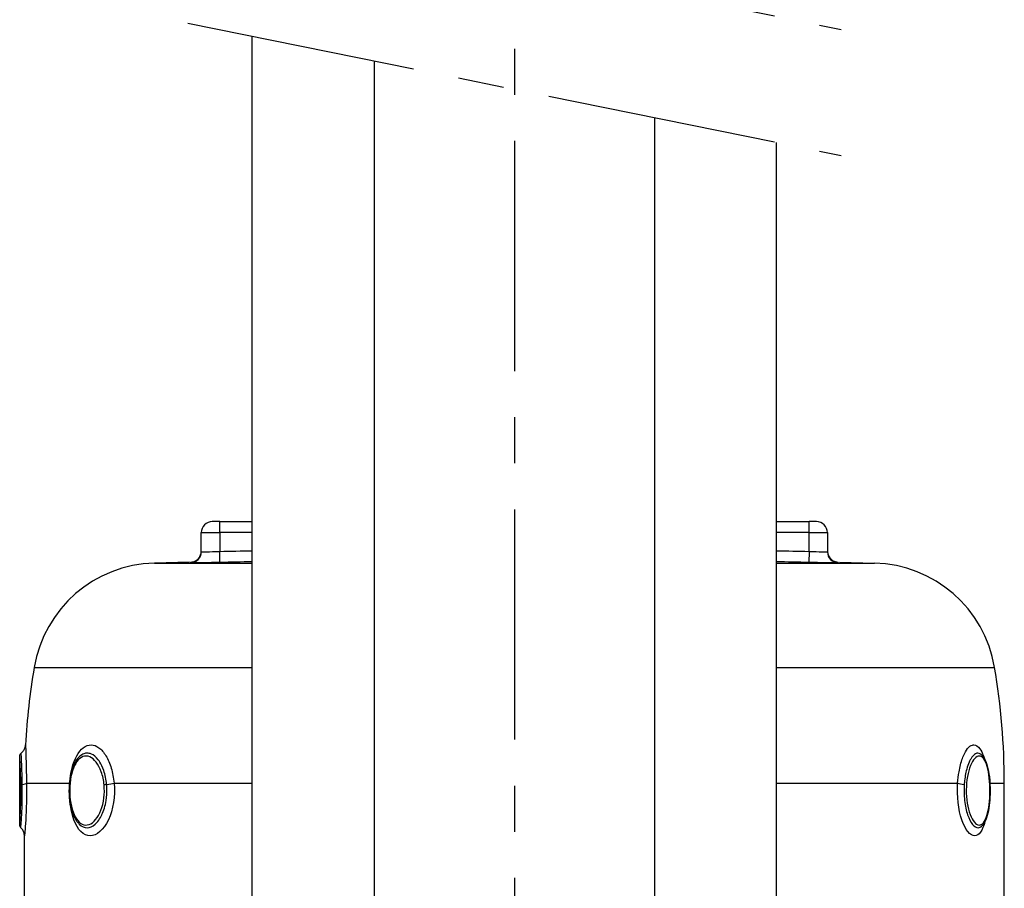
# Model space of a CAD drawing. Header units: millimetres. Extents: x 0 to 5940, y 0 to 4200.
# Tile 30 of 57: x 980 to 1247, y 2808 to 3044. Entities that reach past the tile are written whole.
import ezdxf

# ---------------------------------------------------------------- set-up
doc = ezdxf.new("R2010")
doc.units = ezdxf.units.MM
doc.header["$LTSCALE"] = 50
doc.linetypes.add('MITTE', pattern=[2, 1.25, -0.25, 0.25, -0.25])
doc.layers.add('02-LINIE-035', color=2, linetype='CONTINUOUS')
doc.layers.add('05-ACHSE', color=1, linetype='MITTE')

msp = doc.modelspace()

# ---------------------------------------------------------------- linework, layer by layer
at = {"layer": '02-LINIE-035'}
for p, q in [((1042.67, 2519.76), (1042.67, 3039.54)), ((1075.77, 3032.83), (1075.77, 2543.76)), ((1151.87, 3017.4), (1151.87, 2543.76)), ((1184.97, 2519.76), (1184.97, 3010.69)), ((1033.82, 2907.76), (1031.82, 2907.76)), ((1033.82, 2907.76), (1042.67, 2907.76)), ((1033.82, 2904.76), (1033.82, 2907.76)), ((1184.97, 2907.76), (1193.82, 2907.76)), ((1195.82, 2907.76), (1193.82, 2907.76)), ((1193.82, 2904.76), (1193.82, 2907.76)), ((1028.82, 2899.57), (1028.82, 2904.76)), ((1028.82, 2904.76), (1033.82, 2904.76)), ((1033.82, 2904.76), (1033.82, 2899.67)), ((1042.67, 2904.76), (1033.82, 2904.76)), ((1193.82, 2904.76), (1184.97, 2904.76)), ((1193.82, 2899.67), (1193.82, 2904.76)), ((1193.82, 2904.76), (1198.82, 2904.76)), ((1198.82, 2904.76), (1198.82, 2899.57)), ((1033.89, 2896.67), (1033.82, 2899.67)), ((1193.82, 2899.67), (1193.76, 2896.67)), ((1025.6, 2896.76), (1016.09, 2896.51)), ((1016.09, 2896.51), (1042.67, 2896.51)), ((1025.9, 2896.76), (1025.9, 2896.57)), ((1184.97, 2896.51), (1211.56, 2896.51)), ((1201.75, 2896.57), (1201.75, 2896.76)), ((1202.05, 2896.76), (1211.56, 2896.51)), ((983.45, 2868.18), (1042.67, 2868.18)), ((1184.97, 2868.18), (1244.2, 2868.18)), ((979.52, 2825.4), (979.52, 2844.12)), ((981.37, 2836.76), (993.09, 2836.76)), ((1005.15, 2836.76), (1042.67, 2836.76)), ((1184.97, 2836.76), (1234.16, 2836.76)), ((1242.87, 2836.76), (1242.87, 2836.76)), ((1242.92, 2836.76), (1246.82, 2836.76)), ((1246.82, 2802.64), (1246.82, 2836.76)), ((979.85, 2824.66), (979.85, 2824.66)), ((980.82, 2802.64), (980.82, 2822.45))]:
    msp.add_line(p, q, dxfattribs=at)
for centre, radius, start, end in [((1031.82, 2904.76), 3, 90, 180), ((1195.82, 2904.76), 3, 0, 90), ((1016.98, 2862.53), 34, 91.5, 170.4316), ((1210.67, 2862.53), 34, 9.5684, 88.5), ((1169.82, 2836.76), 189, 170.4316, 176.8484), ((1057.82, 2836.76), 189, 0, 9.5684)]:
    msp.add_arc(centre, radius, start, end, dxfattribs=at)
for centre, major_axis, ratio, start_param, end_param in [((1025.82, 2899.57), (3, 0), 0.999947, 4.736473, 6.283185), ((1201.82, 2899.57), (-3, 0), 0.999947, 0, 1.546712), ((978.39, 2836.76), (3, 0.05), 0.164575, 5.371871, 6.191091), ((990.36, 2836.76), (-2.99, 0.21), 0.15001, 3.578793, 3.57965), ((990.36, 2836.76), (3, -0.21), 0.15058, 0.345578, 0.345583), ((1002.7, 2836.76), (-2.99, -0.29), 0.135031, 1.701402, 2.520622), ((1236.88, 2836.76), (-2.99, 0.21), 0.149511, 0.445258, 1.264479)]:
    msp.add_ellipse(centre, major_axis=major_axis, ratio=ratio, start_param=start_param, end_param=end_param, dxfattribs=at)
for points, knots in [([(1025.9, 2896.76), (1026.23, 2896.77), (1026.55, 2896.83), (1027.16, 2897.06), (1027.44, 2897.22), (1027.94, 2897.61), (1028.16, 2897.85), (1028.51, 2898.39), (1028.64, 2898.68), (1028.76, 2899.12), (1028.78, 2899.24), (1028.82, 2899.5), (1028.82, 2899.63), (1028.82, 2899.76)], [0, 0, 0, 0, 0.0972336, 0.0972336, 0.1927679, 0.1927679, 0.2883466, 0.2883466, 0.3839222, 0.3839222, 0.4225093, 0.4225093, 0.4617536, 0.4617536, 0.4617536, 0.4617536]), ([(1028.82, 2899.57), (1028.82, 2899.55), (1029.37, 2899.55), (1031.21, 2899.58), (1032.5, 2899.62), (1033.82, 2899.67)], [0, 0, 0, 0, 0.5, 0.5, 1, 1, 1, 1]), ([(1193.82, 2899.67), (1195.14, 2899.62), (1196.44, 2899.58), (1198.28, 2899.55), (1198.82, 2899.55), (1198.82, 2899.57)], [0, 0, 0, 0, 0.5, 0.5, 1, 1, 1, 1]), ([(1198.82, 2899.76), (1198.82, 2899.65), (1198.83, 2899.53), (1198.86, 2899.31), (1198.88, 2899.2), (1198.95, 2898.88), (1199.02, 2898.67), (1199.2, 2898.29), (1199.31, 2898.11), (1199.57, 2897.78), (1199.71, 2897.62), (1200.03, 2897.35), (1200.2, 2897.23), (1200.57, 2897.03), (1200.77, 2896.95), (1201.22, 2896.81), (1201.48, 2896.77), (1201.75, 2896.76)], [0, 0, 0, 0, 0.0341645, 0.0341645, 0.0678931, 0.0678931, 0.1324228, 0.1324228, 0.1952686, 0.1952686, 0.2581144, 0.2581144, 0.3209602, 0.3209602, 0.383806, 0.383806, 0.4626136, 0.4626136, 0.4626136, 0.4626136]), ([(1033.89, 2896.67), (1031.78, 2896.62), (1029.71, 2896.58), (1028.24, 2896.56), (1026.76, 2896.55), (1025.9, 2896.55), (1025.9, 2896.57)], [0, 0, 0, 0, 0.5, 0.5, 0.5, 1, 1, 1, 1]), ([(1201.75, 2896.57), (1201.75, 2896.55), (1200.88, 2896.55), (1199.41, 2896.56), (1197.93, 2896.58), (1195.87, 2896.62), (1193.76, 2896.67)], [0, 0, 0, 0, 0.499928, 0.499928, 0.499928, 1, 1, 1, 1]), ([(979.92, 2844.92), (980.18, 2845.12), (980.41, 2845.36), (980.78, 2845.89), (980.92, 2846.2), (981.06, 2846.72), (981.1, 2846.94), (981.11, 2847.15)], [0, 0, 0, 0, 0.0971989, 0.0971989, 0.1947265, 0.1947265, 0.2597905, 0.2597905, 0.2597905, 0.2597905]), ([(981.11, 2847.15), (981.11, 2847.15), (981.12, 2846.74), (981.15, 2845.99), (981.17, 2845.51), (981.19, 2844.9), (981.21, 2844.18), (981.26, 2842.3), (981.33, 2839.63), (981.37, 2836.76)], [0.5001775, 0.5001775, 0.5001775, 0.5001775, 0.6535412, 0.6535412, 0.6535412, 0.75, 0.75, 0.75, 1, 1, 1, 1]), ([(993.09, 2836.76), (993.29, 2839.63), (993.96, 2842.27), (995.01, 2844.17), (995.01, 2844.18), (995.01, 2844.18), (995.01, 2844.19), (996.06, 2846.08), (997.44, 2847.15), (998.89, 2847.15), (999.61, 2847.15), (1000.35, 2846.89), (1001.03, 2846.38), (1001.72, 2845.88), (1002.37, 2845.12), (1002.94, 2844.18), (1003.51, 2843.24), (1004, 2842.09), (1004.37, 2840.84), (1004.74, 2839.59), (1005.01, 2838.19), (1005.15, 2836.76)], [0, 0, 0, 0, 0.25, 0.25, 0.25, 0.250548, 0.250548, 0.250548, 0.5, 0.5, 0.5, 0.624936, 0.624936, 0.624936, 0.749856, 0.749856, 0.749856, 0.875355, 0.875355, 0.875355, 1, 1, 1, 1]), ([(1234.16, 2836.76), (1234.24, 2837.82), (1234.36, 2838.84), (1234.53, 2839.81), (1234.76, 2841.16), (1235.07, 2842.41), (1235.46, 2843.48), (1235.55, 2843.72), (1235.64, 2843.95), (1235.73, 2844.17), (1236.07, 2844.99), (1236.45, 2845.65), (1236.85, 2846.14), (1237.28, 2846.66), (1237.73, 2846.99), (1238.18, 2847.11), (1238.3, 2847.14), (1238.42, 2847.15), (1238.53, 2847.15), (1239.12, 2847.15), (1239.68, 2846.78), (1240.19, 2846.08), (1240.55, 2845.6), (1240.87, 2844.95), (1241.16, 2844.18), (1241.23, 2843.98), (1241.3, 2843.77), (1241.37, 2843.56)], [0, 0, 0, 0, 0.0917845, 0.0917845, 0.0917845, 0.2209007, 0.2209007, 0.2209007, 0.25, 0.25, 0.25, 0.356811, 0.356811, 0.356811, 0.470679, 0.470679, 0.470679, 0.5, 0.5, 0.5, 0.6468348, 0.6468348, 0.6468348, 0.75, 0.75, 0.75, 0.7764997, 0.7764997, 0.7764997, 0.7764997]), ([(979.52, 2844.12), (979.52, 2844.18), (979.53, 2844.24), (979.56, 2844.39), (979.59, 2844.48), (979.68, 2844.67), (979.74, 2844.76), (979.85, 2844.86), (979.89, 2844.89), (979.92, 2844.92)], [0, 0, 0, 0, 0.01750213, 0.01750213, 0.04605269, 0.04605269, 0.07868555, 0.07868555, 0.09215492, 0.09215492, 0.09215492, 0.09215492]), ([(979.85, 2836.28), (979.83, 2837.53), (979.8, 2838.74), (979.76, 2839.82), (979.68, 2841.9), (979.58, 2843.39), (979.54, 2843.91), (979.53, 2844.05), (979.53, 2844.12), (979.53, 2844.12)], [0.5602271, 0.5602271, 0.5602271, 0.5602271, 0.625, 0.625, 0.625, 0.75, 0.75, 0.75, 0.7843603, 0.7843603, 0.7843603, 0.7843603]), ([(980.23, 2836.4), (980.21, 2837.75), (980.18, 2839.04), (980.14, 2840.2), (980.11, 2841.07), (980.08, 2841.84), (980.05, 2842.5), (980.04, 2842.7), (980.03, 2842.89), (980.02, 2843.07), (979.99, 2843.84), (979.95, 2844.39), (979.94, 2844.68), (979.93, 2844.84), (979.92, 2844.92), (979.92, 2844.92)], [0.0000215, 0.0000215, 0.0000215, 0.0000215, 0.1425869, 0.1425869, 0.1425869, 0.25, 0.25, 0.25, 0.2825567, 0.2825567, 0.2825567, 0.4224426, 0.4224426, 0.4224426, 0.4998093, 0.4998093, 0.4998093, 0.4998093]), ([(1002.44, 2836.28), (1002.32, 2837.53), (1002.06, 2838.74), (1001.68, 2839.82), (1000.94, 2841.9), (999.76, 2843.39), (998.53, 2843.91), (997.31, 2844.43), (996.03, 2843.97), (995.07, 2842.65), (994.1, 2841.34), (993.43, 2839.2), (993.19, 2836.77)], [0.5602271, 0.5602271, 0.5602271, 0.5602271, 0.625, 0.625, 0.625, 0.75, 0.75, 0.75, 0.875, 0.875, 0.875, 1, 1, 1, 1]), ([(1003.13, 2836.4), (1003, 2837.75), (1002.73, 2839.04), (1002.33, 2840.2), (1002.03, 2841.07), (1001.67, 2841.84), (1001.25, 2842.5), (1001.13, 2842.7), (1001, 2842.89), (1000.86, 2843.07), (1000.29, 2843.84), (999.64, 2844.39), (998.98, 2844.68), (998.61, 2844.84), (998.23, 2844.92), (997.86, 2844.92), (997.56, 2844.92), (997.27, 2844.87), (996.98, 2844.77), (996.56, 2844.61), (996.15, 2844.34), (995.76, 2843.96)], [0.000014, 0.000014, 0.000014, 0.000014, 0.1425869, 0.1425869, 0.1425869, 0.25, 0.25, 0.25, 0.2825567, 0.2825567, 0.2825567, 0.4224426, 0.4224426, 0.4224426, 0.5, 0.5, 0.5, 0.5620177, 0.5620177, 0.5620177, 0.6549696, 0.6549696, 0.6549696, 0.6549696]), ([(1240.54, 2844.56), (1240.49, 2844.61), (1240.44, 2844.65), (1240.39, 2844.68), (1240.15, 2844.84), (1239.9, 2844.92), (1239.65, 2844.92), (1239.45, 2844.92), (1239.24, 2844.87), (1239.04, 2844.77), (1238.58, 2844.53), (1238.12, 2844.03), (1237.7, 2843.31), (1237.56, 2843.07), (1237.42, 2842.79), (1237.29, 2842.49), (1237.03, 2841.93), (1236.81, 2841.28), (1236.61, 2840.57), (1236.32, 2839.48), (1236.11, 2838.26), (1235.99, 2836.95), (1235.97, 2836.77), (1235.96, 2836.58), (1235.94, 2836.4)], [0.4058311, 0.4058311, 0.4058311, 0.4058311, 0.4224426, 0.4224426, 0.4224426, 0.5, 0.5, 0.5, 0.5620177, 0.5620177, 0.5620177, 0.7019548, 0.7019548, 0.7019548, 0.75, 0.75, 0.75, 0.8412321, 0.8412321, 0.8412321, 0.9806098, 0.9806098, 0.9806098, 1, 1, 1, 1]), ([(1242.9, 2836.28), (1242.84, 2837.53), (1242.71, 2838.74), (1242.51, 2839.82), (1242.13, 2841.9), (1241.48, 2843.39), (1240.7, 2843.91), (1239.91, 2844.43), (1238.98, 2843.97), (1238.2, 2842.65), (1237.42, 2841.34), (1236.8, 2839.2), (1236.59, 2836.77)], [0.5602271, 0.5602271, 0.5602271, 0.5602271, 0.625, 0.625, 0.625, 0.75, 0.75, 0.75, 0.875, 0.875, 0.875, 1, 1, 1, 1]), ([(1240.54, 2844.56), (1240.96, 2844.22), (1241.28, 2843.75), (1241.9, 2842.53), (1242.17, 2841.71), (1242.6, 2839.83), (1242.76, 2838.74), (1242.89, 2837.18), (1242.92, 2836.75), (1242.99, 2835.22), (1242.98, 2834.08), (1242.87, 2831.93), (1242.77, 2830.89), (1242.46, 2829), (1242.25, 2828.13), (1241.73, 2826.58), (1241.39, 2825.91), (1240.9, 2825.31), (1240.83, 2825.23), (1240.76, 2825.16)], [0, 0, 0, 0, 0.286725, 0.286725, 0.632994, 0.632994, 0.990429, 0.990429, 1.120843, 1.120843, 1.454664, 1.454664, 1.776943, 1.776943, 2.101069, 2.101069, 2.448625, 2.448625, 2.502223, 2.502223, 2.502223, 2.502223]), ([(995.47, 2825.89), (994.93, 2826.51), (994.48, 2827.29), (993.75, 2829.1), (993.47, 2830.16), (993.1, 2832.33), (993.01, 2833.46), (992.99, 2835.69), (993.06, 2836.81), (993.37, 2838.92), (993.61, 2839.93), (994.24, 2841.74), (994.65, 2842.55), (995.33, 2843.49), (995.54, 2843.74), (995.76, 2843.96)], [0, 0, 0, 0, 0.350212, 0.350212, 0.705667, 0.705667, 1.042242, 1.042242, 1.374226, 1.374226, 1.705787, 1.705787, 2.04459, 2.04459, 2.183294, 2.183294, 2.183294, 2.183294]), ([(979.53, 2825.4), (979.53, 2825.41), (979.56, 2825.91), (979.62, 2826.87), (979.7, 2828.2), (979.8, 2830.34), (979.84, 2832.75), (979.86, 2833.91), (979.86, 2835.11), (979.85, 2836.28)], [0.2846723, 0.2846723, 0.2846723, 0.2846723, 0.375, 0.375, 0.375, 0.5, 0.5, 0.5, 0.5602271, 0.5602271, 0.5602271, 0.5602271]), ([(979.85, 2824.66), (979.85, 2824.66), (979.88, 2824.98), (979.92, 2825.59), (979.96, 2826.2), (980.02, 2827.1), (980.07, 2828.2), (980.08, 2828.21), (980.08, 2828.21), (980.08, 2828.22), (980.13, 2829.33), (980.18, 2830.64), (980.21, 2832.04), (980.23, 2833.14), (980.24, 2834.3), (980.24, 2835.45), (980.24, 2835.77), (980.23, 2836.08), (980.23, 2836.4)], [0.4998958, 0.4998958, 0.4998958, 0.4998958, 0.6243466, 0.6243466, 0.6243466, 0.7492512, 0.7492512, 0.7492512, 0.75, 0.75, 0.75, 0.8748745, 0.8748745, 0.8748745, 0.972849, 0.972849, 0.972849, 1, 1, 1, 1]), ([(981.37, 2836.76), (981.43, 2833.23), (981.31, 2829.52), (981.15, 2826.81), (980.99, 2824.11), (980.82, 2822.45), (980.82, 2822.45), (980.82, 2822.45), (980.82, 2822.45), (980.82, 2822.45)], [0, 0, 0, 0, 0.25, 0.25, 0.25, 0.5, 0.5, 0.5, 0.5001474, 0.5001474, 0.5001474, 0.5001474]), ([(993.19, 2836.77), (992.96, 2834.35), (993.16, 2831.76), (993.76, 2829.7), (994.36, 2827.65), (995.36, 2826.14), (996.52, 2825.62), (997.69, 2825.09), (999.02, 2825.54), (1000.13, 2826.87), (1001.25, 2828.2), (1002.09, 2830.34), (1002.39, 2832.75), (1002.53, 2833.91), (1002.54, 2835.11), (1002.44, 2836.28)], [0, 0, 0, 0, 0.125, 0.125, 0.125, 0.25, 0.25, 0.25, 0.375, 0.375, 0.375, 0.5, 0.5, 0.5, 0.5602271, 0.5602271, 0.5602271, 0.5602271]), ([(1005.15, 2836.76), (1005.48, 2833.23), (1004.87, 2829.52), (1003.6, 2826.81), (1002.33, 2824.11), (1000.43, 2822.45), (998.65, 2822.45), (996.87, 2822.45), (995.26, 2824.08), (994.26, 2826.81), (993.65, 2828.47), (993.25, 2830.5), (993.1, 2832.64)], [0, 0, 0, 0, 0.25, 0.25, 0.25, 0.5, 0.5, 0.5, 0.75, 0.75, 0.75, 0.9028916, 0.9028916, 0.9028916, 0.9028916]), ([(995.46, 2825.88), (995.55, 2825.78), (995.65, 2825.68), (995.74, 2825.58), (996.37, 2824.98), (997.07, 2824.66), (997.8, 2824.66), (998.53, 2824.66), (999.28, 2824.98), (999.98, 2825.59), (1000.68, 2826.2), (1001.33, 2827.1), (1001.85, 2828.2), (1001.85, 2828.21), (1001.85, 2828.21), (1001.86, 2828.22), (1002.37, 2829.33), (1002.77, 2830.64), (1002.99, 2832.04), (1003.16, 2833.14), (1003.23, 2834.3), (1003.19, 2835.45), (1003.18, 2835.77), (1003.16, 2836.08), (1003.13, 2836.4)], [0.3564486, 0.3564486, 0.3564486, 0.3564486, 0.3753899, 0.3753899, 0.3753899, 0.499891, 0.499891, 0.499891, 0.6243466, 0.6243466, 0.6243466, 0.7492512, 0.7492512, 0.7492512, 0.75, 0.75, 0.75, 0.8748745, 0.8748745, 0.8748745, 0.972849, 0.972849, 0.972849, 1, 1, 1, 1]), ([(1241.58, 2826.35), (1240.94, 2823.92), (1239.95, 2822.45), (1238.81, 2822.45), (1237.59, 2822.45), (1236.24, 2824.08), (1235.3, 2826.81), (1234.37, 2829.53), (1233.92, 2833.23), (1234.16, 2836.76)], [0.2645649, 0.2645649, 0.2645649, 0.2645649, 0.5, 0.5, 0.5, 0.75, 0.75, 0.75, 1, 1, 1, 1]), ([(1235.94, 2836.4), (1235.84, 2834.95), (1235.88, 2833.44), (1236.04, 2832.04), (1236.2, 2830.64), (1236.49, 2829.33), (1236.87, 2828.21), (1236.87, 2828.21), (1236.87, 2828.2), (1236.87, 2828.2), (1237.25, 2827.09), (1237.71, 2826.19), (1238.21, 2825.58), (1238.7, 2824.98), (1239.22, 2824.66), (1239.72, 2824.66), (1240.08, 2824.66), (1240.43, 2824.83), (1240.76, 2825.16)], [0, 0, 0, 0, 0.1248524, 0.1248524, 0.1248524, 0.25, 0.25, 0.25, 0.250524, 0.250524, 0.250524, 0.3753899, 0.3753899, 0.3753899, 0.499891, 0.499891, 0.499891, 0.5906586, 0.5906586, 0.5906586, 0.5906586]), ([(1236.59, 2836.77), (1236.37, 2834.35), (1236.57, 2831.76), (1237.1, 2829.7), (1237.62, 2827.65), (1238.47, 2826.14), (1239.32, 2825.62), (1240.17, 2825.09), (1241.03, 2825.54), (1241.67, 2826.87), (1242.31, 2828.2), (1242.73, 2830.34), (1242.87, 2832.75), (1242.94, 2833.91), (1242.95, 2835.11), (1242.9, 2836.28)], [0, 0, 0, 0, 0.125, 0.125, 0.125, 0.25, 0.25, 0.25, 0.375, 0.375, 0.375, 0.5, 0.5, 0.5, 0.5602271, 0.5602271, 0.5602271, 0.5602271]), ([(979.85, 2824.66), (979.77, 2824.73), (979.7, 2824.82), (979.6, 2825.01), (979.56, 2825.12), (979.53, 2825.28), (979.52, 2825.34), (979.52, 2825.4)], [0.00004574, 0.00004574, 0.00004574, 0.00004574, 0.03237757, 0.03237757, 0.06487641, 0.06487641, 0.08270141, 0.08270141, 0.08270141, 0.08270141]), ([(980.82, 2822.45), (980.82, 2822.77), (980.77, 2823.1), (980.56, 2823.71), (980.41, 2824.01), (980.1, 2824.41), (979.98, 2824.54), (979.85, 2824.66)], [0, 0, 0, 0, 0.097198, 0.097198, 0.1947253, 0.1947253, 0.2480141, 0.2480141, 0.2480141, 0.2480141])]:
    msp.add_open_spline(points, degree=3, knots=knots, dxfattribs=at)
for points in [[(1033.82, 2899.67), (1036.77, 2899.73), (1039.72, 2899.8), (1042.67, 2899.86)], [(1184.97, 2899.86), (1187.92, 2899.8), (1190.87, 2899.73), (1193.82, 2899.67)], [(1042.67, 2896.86), (1039.75, 2896.8), (1036.82, 2896.73), (1033.89, 2896.67)], [(1193.76, 2896.67), (1190.83, 2896.73), (1187.9, 2896.8), (1184.97, 2896.86)], [(981.11, 2847.15), (981.11, 2847.15), (981.11, 2847.15), (981.11, 2847.15)], [(979.53, 2844.12), (979.53, 2844.12), (979.53, 2844.12), (979.53, 2844.12)], [(1241.57, 2842.84), (1241.58, 2842.83), (1241.58, 2842.83), (1241.58, 2842.82)], [(993.08, 2836.71), (993.08, 2836.73), (993.08, 2836.75), (993.09, 2836.76)], [(1241.74, 2827.02), (1241.74, 2827.02), (1241.74, 2827.02), (1241.74, 2827.02)]]:
    msp.add_open_spline(points, degree=3, dxfattribs=at)
for points, weights in [([(980.23, 2836.4), (979.87, 2836.35), (979.84, 2836.28)], [0.953355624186, 0.890796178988, 1.00004898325]), ([(1003.13, 2836.4), (1002.68, 2836.35), (1002.44, 2836.28)], [0.953637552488, 0.890550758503, 1.00004898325]), ([(1242.94, 2836.32), (1242.94, 2836.3), (1242.9, 2836.28)], [0.945262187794, 0.962517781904, 1.00004898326])]:
    msp.add_rational_spline(points, weights, degree=2, dxfattribs=at)
at = {"layer": '05-ACHSE'}
for p, q in [((1113.82, 4011.08), (1113.82, 2037.62)), ((1025.14, 3077.31), (1202.51, 3041.35)), ((1025.14, 3043.09), (1202.51, 3007.13))]:
    msp.add_line(p, q, dxfattribs=at)

doc.saveas('drawing.dxf')
